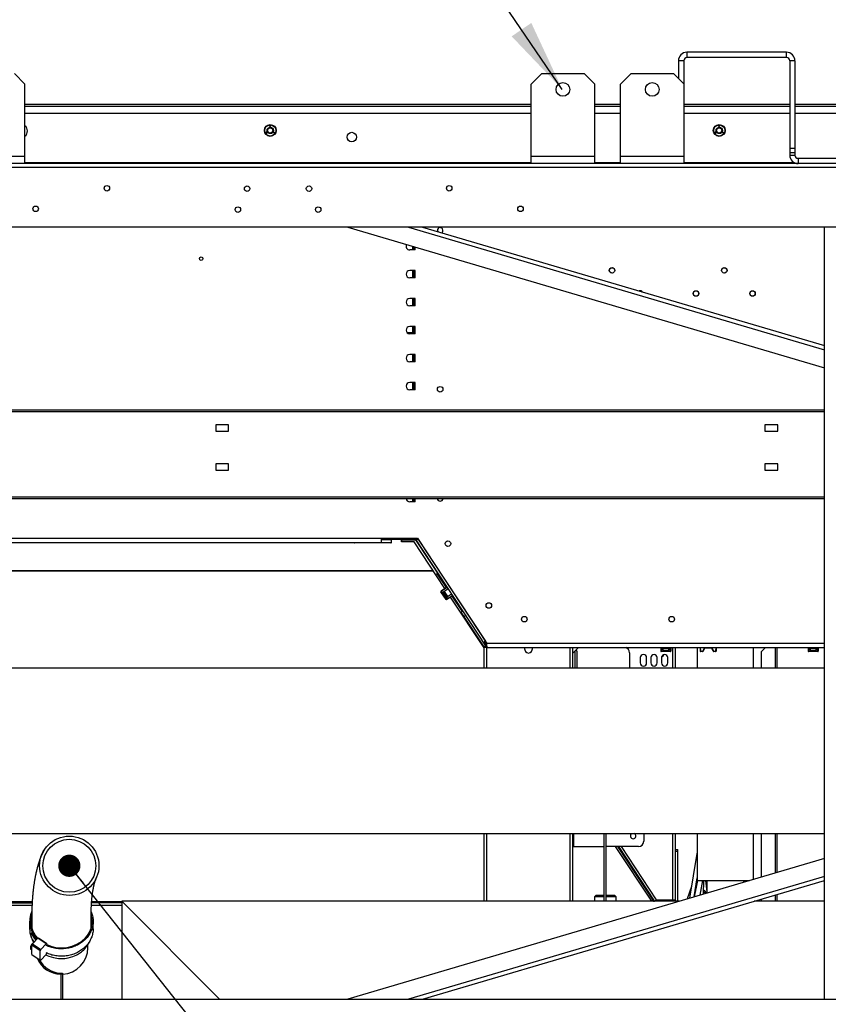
# Model space of a CAD drawing. Header units: millimetres. Extents: x 0 to 39025, y 0 to 11880.
# Tile 29 of 64: x 29867 to 30630, y 5757 to 6686. Entities that reach past the tile are written whole.
import ezdxf

# ---------------------------------------------------------------- set-up
doc = ezdxf.new("R2010")
doc.units = ezdxf.units.MM
doc.layers.add('ANOTACIJE', color=7, linetype='Continuous')
doc.dimstyles.new('SLDDIMSTYLE2', dxfattribs={"dimtxt": 0.18, "dimasz": 1.050735, "dimexe": 0, "dimexo": 0.0625, "dimgap": 0, "dimtad": 0, "dimtih": 1, "dimtoh": 1, "dimdec": 0, "dimrnd": 1e-09, "dimzin": 0, "dimdsep": 46, "dimtxsty": 'Standard', "dimblk1": 'DOT', "dimblk2": 'DOT', "dimsah": 1, "dimcen": 0.09, "dimadec": 0, "dimazin": 0, "dimtfac": 1.050735, "dimtdec": 0, "dimtofl": 0, "dimtmove": 0, "dimatfit": 3, "dimldrblk": 'DOT', "dimfxl": 1, "dimfrac": 2, "dimtolj": 1, "dimtzin": 0, "dimarcsym": 0})
doc.dimstyles.new('SLDDIMSTYLE3', dxfattribs={"dimtxt": 0.18, "dimasz": 3.414889, "dimexe": 0, "dimexo": 0.0625, "dimgap": 0, "dimtad": 0, "dimtih": 1, "dimtoh": 1, "dimdec": 0, "dimrnd": 1e-09, "dimzin": 0, "dimdsep": 46, "dimtxsty": 'Standard', "dimsah": 1, "dimcen": 0.09, "dimadec": 0, "dimazin": 0, "dimtfac": 3.414889, "dimtdec": 0, "dimtofl": 0, "dimtmove": 0, "dimatfit": 3, "dimfxl": 1, "dimfrac": 2, "dimtolj": 1, "dimtzin": 0, "dimarcsym": 0})

# ---------------------------------------------------------------- blocks, each defined once
blk = doc.blocks.new('_Dot')
at = {"color": 0, "linetype": 'ByBlock', "lineweight": -2}
blk.add_line((-0.5, 0), (-1, 0), dxfattribs=at)
at = {"color": 0, "linetype": 'ByBlock', "const_width": 0.5}
blk.add_lwpolyline([(-0.25, 0, 1), (0.25, 0, 1)], format="xyb", close=True, dxfattribs=at)

msp = doc.modelspace()

# ---------------------------------------------------------------- linework, layer by layer
at = {"color": 7, "linetype": 'Continuous', "lineweight": 25, "ltscale": 20}
for p, q in [((30496.99, 6654.99), (30496.99, 6649.99)), ((30590.99, 6654.99), (30496.99, 6654.99)), ((30590.99, 6649.99), (30590.99, 6654.99)), ((30493.99, 6646.99), (30488.99, 6646.99)), ((30488.99, 6646.99), (30488.99, 6630.24)), ((30493.99, 6646.99), (30493.99, 6625.24)), ((30590.99, 6649.99), (30496.99, 6649.99)), ((30598.99, 6646.99), (30593.99, 6646.99)), ((30593.99, 6646.99), (30593.99, 6557.99)), ((30598.99, 6646.99), (30598.99, 6557.99)), ((29871.86, 6624.99), (29861.86, 6634.99)), ((30359.86, 6634.99), (30349.86, 6624.99)), ((30359.86, 6634.99), (30399.86, 6634.99)), ((30409.86, 6624.99), (30399.86, 6634.99)), ((30444.24, 6634.99), (30434.24, 6624.99)), ((30444.24, 6634.99), (30484.24, 6634.99)), ((30494.24, 6624.99), (30484.24, 6634.99)), ((29871.86, 6549.99), (29871.86, 6624.99)), ((30349.86, 6549.99), (30349.86, 6624.99)), ((30409.86, 6549.99), (30409.86, 6624.99)), ((30434.24, 6549.99), (30434.24, 6624.99)), ((30494.24, 6549.99), (30494.24, 6624.99)), ((29871.86, 6606.05), (30349.86, 6606.05)), ((29871.86, 6604.05), (30349.86, 6604.05)), ((30409.86, 6606.05), (30434.24, 6606.05)), ((30409.86, 6604.05), (30434.24, 6604.05)), ((30494.24, 6606.05), (30593.99, 6606.05)), ((30494.24, 6604.05), (30593.99, 6604.05)), ((30598.99, 6606.05), (30794.98, 6606.05)), ((30598.99, 6604.05), (30794.98, 6604.05)), ((30349.86, 6597.24), (29871.86, 6597.24)), ((30434.24, 6597.24), (30409.86, 6597.24)), ((30593.99, 6597.24), (30494.24, 6597.24)), ((30822.49, 6597.24), (30598.99, 6597.24)), ((30099.24, 6579.42), (30100.09, 6579.91)), ((30099.43, 6579.09), (30099.24, 6579.42)), ((30100.1, 6579.28), (30099.43, 6579.09)), ((30100.2, 6579.71), (30099.5, 6579.31)), ((30099.5, 6579.31), (30100.32, 6579.51)), ((30099.6, 6578.79), (30100.1, 6579.28)), ((30100.41, 6579.35), (30099.82, 6578.75)), ((30099.82, 6578.75), (30100.53, 6579.15)), ((30100.09, 6579.91), (30100.2, 6579.71)), ((30100.32, 6579.51), (30100.41, 6579.35)), ((30100.53, 6579.15), (30100.64, 6578.95)), ((30103.07, 6585.82), (30103.6, 6585.82)), ((30103.07, 6584.84), (30103.07, 6585.82)), ((30103.3, 6584.84), (30103.07, 6584.84)), ((30103.3, 6585.64), (30103.54, 6585.64)), ((30103.3, 6585.39), (30103.3, 6585.64)), ((30103.54, 6585.39), (30103.3, 6585.39)), ((30103.3, 6585.21), (30103.3, 6584.84)), ((30103.6, 6585.21), (30103.3, 6585.21)), ((30106.42, 6579.1), (30106.81, 6579.77)), ((30106.57, 6579.01), (30106.42, 6579.1)), ((30106.84, 6579.47), (30106.57, 6579.01)), ((30106.78, 6578.93), (30107.03, 6579.36)), ((30106.81, 6579.77), (30107.65, 6579.28)), ((30107.03, 6579.36), (30106.84, 6579.47)), ((30107.18, 6579.27), (30106.94, 6578.84)), ((30107.11, 6578.7), (30107.37, 6579.16)), ((30107.37, 6579.16), (30107.18, 6579.27)), ((30107.65, 6579.28), (30107.26, 6578.61)), ((30523.24, 6579.42), (30524.09, 6579.91)), ((30523.43, 6579.09), (30523.24, 6579.42)), ((30524.1, 6579.28), (30523.43, 6579.09)), ((30524.2, 6579.71), (30523.5, 6579.31)), ((30523.5, 6579.31), (30524.32, 6579.51)), ((30523.6, 6578.79), (30524.1, 6579.28)), ((30524.41, 6579.35), (30523.82, 6578.75)), ((30523.82, 6578.75), (30524.53, 6579.15)), ((30524.09, 6579.91), (30524.2, 6579.71)), ((30524.32, 6579.51), (30524.41, 6579.35)), ((30524.53, 6579.15), (30524.64, 6578.95)), ((30527.07, 6585.82), (30527.6, 6585.82)), ((30527.07, 6584.84), (30527.07, 6585.82)), ((30527.3, 6584.84), (30527.07, 6584.84)), ((30527.3, 6585.64), (30527.54, 6585.64)), ((30527.3, 6585.39), (30527.3, 6585.64)), ((30527.54, 6585.39), (30527.3, 6585.39)), ((30527.3, 6585.21), (30527.3, 6584.84)), ((30527.6, 6585.21), (30527.3, 6585.21)), ((30530.42, 6579.1), (30530.81, 6579.77)), ((30530.57, 6579.01), (30530.42, 6579.1)), ((30530.84, 6579.47), (30530.57, 6579.01)), ((30530.78, 6578.93), (30531.03, 6579.36)), ((30530.81, 6579.77), (30531.65, 6579.28)), ((30531.03, 6579.36), (30530.84, 6579.47)), ((30531.18, 6579.27), (30530.94, 6578.84)), ((30531.11, 6578.7), (30531.37, 6579.16)), ((30531.37, 6579.16), (30531.18, 6579.27)), ((30531.65, 6579.28), (30531.26, 6578.61)), ((30099.8, 6578.46), (30099.6, 6578.79)), ((30100.64, 6578.95), (30099.8, 6578.46)), ((30106.94, 6578.84), (30106.78, 6578.93)), ((30107.26, 6578.61), (30107.11, 6578.7)), ((30523.8, 6578.46), (30523.6, 6578.79)), ((30524.64, 6578.95), (30523.8, 6578.46)), ((30530.94, 6578.84), (30530.78, 6578.93)), ((30531.26, 6578.61), (30531.11, 6578.7)), ((30593.99, 6564.49), (30598.99, 6564.49)), ((29811.86, 6556.99), (29871.86, 6556.99)), ((30349.86, 6556.99), (30409.86, 6556.99)), ((30434.24, 6556.99), (30494.24, 6556.99)), ((30598.99, 6559.99), (30593.99, 6559.99)), ((30593.99, 6557.99), (30598.99, 6557.99)), ((30601.99, 6554.99), (30601.99, 6549.99)), ((30601.99, 6554.99), (30638.99, 6554.99)), ((30795.37, 6549.99), (29426.36, 6549.99)), ((30792.93, 6546.19), (29428.8, 6546.19)), ((30349.86, 6550.79), (29871.86, 6550.79)), ((30434.24, 6550.79), (30409.86, 6550.79)), ((30598.5, 6550.79), (30494.24, 6550.79)), ((30811.37, 6489.99), (29410.35, 6489.99)), ((30176.66, 6489.99), (30626.79, 6357.29)), ((30233.96, 6489.99), (30626.79, 6374.18)), ((30247.39, 6489.99), (30626.79, 6378.14)), ((30626.79, 5761.49), (30626.79, 6489.99)), ((30240.24, 6468.49), (30235.24, 6468.49)), ((30237.84, 6471.95), (30237.84, 6468.49)), ((30238.64, 6471.72), (30238.64, 6468.49)), ((30240.14, 6471.27), (30240.14, 6468.49)), ((30240.24, 6468.49), (30240.24, 6471.24)), ((30240.24, 6449.09), (30235.24, 6449.09)), ((30237.84, 6449.09), (30237.84, 6442.09)), ((30238.64, 6449.09), (30238.64, 6442.09)), ((30240.14, 6449.09), (30240.14, 6442.09)), ((30240.24, 6442.09), (30240.24, 6449.09)), ((30240.24, 6442.09), (30235.24, 6442.09)), ((30240.24, 6422.69), (30235.24, 6422.69)), ((30237.84, 6422.69), (30237.84, 6415.69)), ((30238.64, 6422.69), (30238.64, 6415.69)), ((30240.14, 6422.69), (30240.14, 6415.69)), ((30240.24, 6415.69), (30240.24, 6422.69)), ((30240.24, 6415.69), (30235.24, 6415.69)), ((30240.24, 6396.29), (30235.24, 6396.29)), ((30237.84, 6396.29), (30237.84, 6390.31)), ((30238.64, 6396.29), (30238.64, 6390.31)), ((30240.14, 6396.29), (30240.14, 6390.31)), ((30240.24, 6389.29), (30240.24, 6396.29)), ((30233.34, 6389.87), (30233.34, 6389.93)), ((30233.83, 6389.93), (30233.71, 6389.93)), ((30233.71, 6389.93), (30233.71, 6389.65)), ((30233.84, 6390.31), (30233.72, 6390.31)), ((30240.24, 6389.93), (30233.83, 6389.93)), ((30240.24, 6390.31), (30233.84, 6390.31)), ((30240.24, 6389.29), (30235.24, 6389.29)), ((30240.24, 6369.89), (30235.24, 6369.89)), ((30237.84, 6369.89), (30237.84, 6362.89)), ((30238.64, 6369.89), (30238.64, 6362.89)), ((30240.14, 6369.89), (30240.14, 6362.89)), ((30240.24, 6362.89), (30240.24, 6369.89)), ((30240.24, 6362.89), (30235.24, 6362.89)), ((30240.24, 6343.49), (30235.24, 6343.49)), ((30237.84, 6343.49), (30237.84, 6336.49)), ((30238.64, 6343.49), (30238.64, 6336.49)), ((30240.14, 6343.49), (30240.14, 6336.49)), ((30240.24, 6336.49), (30240.24, 6343.49)), ((30240.24, 6336.49), (30235.24, 6336.49)), ((29393.74, 6317.54), (30626.79, 6317.54)), ((29393.74, 6315.94), (30626.79, 6315.94)), ((30064.16, 6303.54), (30052.16, 6303.54)), ((30052.16, 6303.54), (30052.16, 6297.54)), ((30064.16, 6297.54), (30064.16, 6303.54)), ((30582.69, 6303.54), (30570.69, 6303.54)), ((30570.69, 6303.54), (30570.69, 6297.54)), ((30582.69, 6297.54), (30582.69, 6303.54)), ((30052.16, 6297.54), (30064.16, 6297.54)), ((30570.69, 6297.54), (30582.69, 6297.54)), ((30064.16, 6266.74), (30052.16, 6266.74)), ((30052.16, 6266.74), (30052.16, 6260.74)), ((30064.16, 6260.74), (30064.16, 6266.74)), ((30582.69, 6266.74), (30570.69, 6266.74)), ((30570.69, 6266.74), (30570.69, 6260.74)), ((30582.69, 6260.74), (30582.69, 6266.74)), ((30052.16, 6260.74), (30064.16, 6260.74)), ((30570.69, 6260.74), (30582.69, 6260.74)), ((29515.13, 6235.54), (30626.79, 6235.54)), ((29516.64, 6233.94), (30626.79, 6233.94)), ((30240.24, 6230.89), (30235.24, 6230.89)), ((30237.84, 6233.94), (30237.84, 6230.89)), ((30238.64, 6233.94), (30238.64, 6230.89)), ((30240.14, 6233.94), (30240.14, 6230.89)), ((30240.24, 6230.89), (30240.24, 6233.94)), ((29472.89, 6192.49), (30217.84, 6192.49)), ((29477.21, 6196.49), (30242.44, 6196.49)), ((30217.34, 6191.99), (30183.34, 6191.99)), ((30208.24, 6196.49), (30208.24, 6192.49)), ((30208.24, 6195.49), (30237.84, 6195.49)), ((30217.84, 6194.99), (30208.24, 6194.99)), ((30214.34, 6194.99), (30214.34, 6195.49)), ((30217.84, 6192.49), (30217.84, 6194.99)), ((30227.48, 6195.49), (30227.48, 6192.89)), ((30239.28, 6192.89), (30227.48, 6192.89)), ((30227.49, 6192.89), (30227.49, 6195.49)), ((30227.49, 6194.94), (30240.57, 6194.94)), ((30237.84, 6194.94), (30237.84, 6195.49)), ((30238.64, 6195.48), (30238.64, 6195.63)), ((30240.5, 6195.48), (30238.64, 6195.48)), ((30268.41, 6148.88), (30239.28, 6192.89)), ((30240.11, 6194.94), (30240.57, 6195.24)), ((30240.14, 6196.49), (30240.14, 6195.48)), ((30240.27, 6195.04), (30240.34, 6194.94)), ((30240.44, 6196.49), (30240.44, 6196.03)), ((30240.44, 6196.03), (30241.94, 6196.03)), ((30240.55, 6195.31), (30240.44, 6195.48)), ((30240.57, 6194.94), (30265.14, 6157.82)), ((30242.07, 6195.59), (30240.82, 6194.76)), ((30240.82, 6194.76), (30306.89, 6094.93)), ((30241.97, 6195.8), (30242.74, 6196.03)), ((30242.87, 6195.83), (30242.07, 6195.59)), ((30242.75, 6195.79), (30242.07, 6195.59)), ((30242.44, 6196.49), (30308.16, 6097.19)), ((30242.87, 6195.83), (30306.79, 6099.26)), ((30242.87, 6195.83), (30242.87, 6195.83)), ((30257.53, 6165.31), (29443.56, 6165.31)), ((30257.35, 6165.58), (29443.85, 6165.58)), ((30259.68, 6162.08), (30259.91, 6162.08)), ((30261.58, 6162.86), (30261.33, 6162.7)), ((30261.58, 6162.86), (30261.55, 6162.63)), ((30269.97, 6149.92), (30261.55, 6162.63)), ((30263.7, 6159.72), (30261.58, 6162.86)), ((30262.11, 6162.08), (30262.32, 6162.08)), ((30262.5, 6161.51), (30262.5, 6161.8)), ((30270.12, 6150.02), (30263.7, 6159.72)), ((30265.14, 6157.56), (30265.14, 6157.82)), ((30269.53, 6138.51), (30264.63, 6145.92)), ((30264.83, 6146.52), (30264.73, 6146.45)), ((30270.34, 6150.16), (30264.83, 6146.52)), ((30265.03, 6146.19), (30264.94, 6146.13)), ((30264.94, 6146.13), (30269.84, 6138.72)), ((30270.55, 6149.84), (30265.03, 6146.19)), ((30266.48, 6145.63), (30271.25, 6148.78)), ((30266.48, 6145.63), (30269.99, 6140.33)), ((30268.03, 6146.28), (30266.66, 6145.37)), ((30271.19, 6141.51), (30268.03, 6146.28)), ((30269.94, 6138.78), (30275.45, 6142.43)), ((30274.75, 6143.49), (30269.99, 6140.33)), ((30275.45, 6142.43), (30275.66, 6142.11)), ((30269.81, 6140.6), (30271.19, 6141.51)), ((30269.94, 6138.78), (30269.84, 6138.72)), ((30270.16, 6138.47), (30270.06, 6138.4)), ((30275.66, 6142.11), (30270.16, 6138.47)), ((30305.36, 6093.06), (30273.73, 6140.84)), ((30284.91, 6127.34), (30275.3, 6141.87)), ((30285.07, 6127.44), (30275.45, 6141.97)), ((30283.61, 6126.48), (30285.28, 6127.58)), ((30283.61, 6126.48), (30305.23, 6093.83)), ((30288.04, 6123.41), (30286.37, 6122.31)), ((30305.18, 6097.52), (30306.43, 6098.34)), ((30306.39, 6096.6), (30308.07, 6094.06)), ((30306.79, 6099.26), (30306.79, 6099.26)), ((30306.92, 6098.01), (30307.23, 6098.59)), ((30307.34, 6098.43), (30307.1, 6097.99)), ((30307.1, 6097.99), (30307.1, 6096.49)), ((30307.1, 6096.49), (30308.16, 6096.49)), ((30308.16, 6093.19), (30308.16, 6097.19)), ((30626.79, 6097.19), (30308.16, 6097.19)), ((30308.16, 6096.19), (30308.16, 6096.19)), ((30308.16, 6073.74), (30308.16, 6096.19)), ((30305.23, 6093.83), (30306.89, 6094.93)), ((30305.36, 6073.74), (30305.36, 6093.39)), ((30308.16, 6093.39), (30305.36, 6093.39)), ((30307.61, 6093.39), (30307.33, 6093.81)), ((30307.39, 6093.39), (30307.36, 6093.43)), ((30308.16, 6094.19), (30308.16, 6094.19)), ((30308.16, 6093.19), (30626.79, 6093.19)), ((30386.56, 6073.74), (30386.56, 6093.19)), ((30389.36, 6088.06), (30394.48, 6093.19)), ((30389.36, 6073.74), (30389.36, 6093.19)), ((30391.36, 6073.74), (30391.36, 6090.06)), ((30393.36, 6073.74), (30393.36, 6089.19)), ((30442.74, 6088.39), (30442.74, 6073.74)), ((30472.21, 6093.19), (30472.21, 6089.88)), ((30472.21, 6089.88), (30472.21, 6089.77)), ((30472.59, 6093.19), (30472.59, 6089.87)), ((30472.59, 6089.87), (30472.59, 6089.76)), ((30472.59, 6089.76), (30481.48, 6089.76)), ((30481.48, 6089.39), (30472.59, 6089.39)), ((30473.86, 6090.77), (30473.86, 6093.19)), ((30473.86, 6090.77), (30480.21, 6090.77)), ((30479.9, 6092.42), (30474.18, 6092.42)), ((30474.18, 6092.42), (30474.18, 6090.77)), ((30479.9, 6090.77), (30479.9, 6092.42)), ((30480.21, 6093.19), (30480.21, 6090.77)), ((30481.48, 6089.87), (30481.48, 6093.19)), ((30481.48, 6089.87), (30481.48, 6089.76)), ((30481.86, 6093.19), (30481.86, 6089.88)), ((30481.86, 6089.88), (30481.86, 6089.77)), ((30483.62, 6073.74), (30483.62, 6093.19)), ((30485.92, 6093.19), (30485.92, 6073.74)), ((30506.74, 6093.19), (30506.74, 6073.74)), ((30509.5, 6093.19), (30509.59, 6089.87)), ((30509.59, 6089.87), (30509.59, 6089.76)), ((30509.59, 6089.76), (30509.97, 6089.77)), ((30509.97, 6089.88), (30509.89, 6093.19)), ((30509.97, 6089.88), (30509.97, 6089.77)), ((30509.97, 6089.77), (30511.79, 6089.77)), ((30509.97, 6089.77), (30509.97, 6089.39)), ((30511.79, 6089.39), (30509.97, 6089.39)), ((30511.85, 6089.88), (30511.79, 6089.77)), ((30511.79, 6089.77), (30512.13, 6089.6)), ((30511.79, 6089.77), (30511.79, 6089.39)), ((30513.21, 6092.67), (30511.85, 6089.88)), ((30512.19, 6089.71), (30512.13, 6089.6)), ((30513.63, 6092.67), (30512.19, 6089.71)), ((30520.87, 6092.67), (30513.21, 6092.67)), ((30521.88, 6089.71), (30520.44, 6092.67)), ((30522.23, 6089.88), (30520.87, 6092.67)), ((30521.88, 6089.71), (30521.94, 6089.6)), ((30521.94, 6089.6), (30522.28, 6089.77)), ((30522.23, 6089.88), (30522.28, 6089.77)), ((30522.28, 6089.77), (30524.1, 6089.77)), ((30522.28, 6089.77), (30522.28, 6089.39)), ((30524.1, 6089.39), (30522.28, 6089.39)), ((30524.19, 6093.19), (30524.1, 6089.88)), ((30524.1, 6089.88), (30524.1, 6089.77)), ((30524.1, 6089.77), (30524.1, 6089.39)), ((30524.1, 6089.77), (30524.48, 6089.76)), ((30524.57, 6093.19), (30524.48, 6089.87)), ((30524.48, 6089.87), (30524.48, 6089.76)), ((30559.74, 6073.74), (30559.74, 6093.19)), ((30571.04, 6093.19), (30567.24, 6089.39)), ((30567.24, 6073.74), (30567.24, 6089.39)), ((30580.44, 6093.19), (30580.44, 6073.74)), ((30582.24, 6073.74), (30582.24, 6093.19)), ((30611.31, 6093.19), (30611.31, 6089.88)), ((30611.31, 6089.88), (30611.31, 6089.77)), ((30611.69, 6093.19), (30611.69, 6089.87)), ((30611.69, 6089.87), (30611.69, 6089.76)), ((30611.69, 6089.76), (30620.58, 6089.76)), ((30620.58, 6089.39), (30611.69, 6089.39)), ((30612.96, 6090.77), (30612.96, 6093.19)), ((30612.96, 6090.77), (30619.31, 6090.77)), ((30619, 6092.42), (30613.28, 6092.42)), ((30613.28, 6092.42), (30613.28, 6090.77)), ((30619, 6090.77), (30619, 6092.42)), ((30619.31, 6093.19), (30619.31, 6090.77)), ((30620.58, 6089.87), (30620.58, 6093.19)), ((30620.58, 6089.87), (30620.58, 6089.76)), ((30620.96, 6093.19), (30620.96, 6089.88)), ((30620.96, 6089.88), (30620.96, 6089.77)), ((30452.92, 6083.69), (30452.92, 6078.69)), ((30458.92, 6078.69), (30458.92, 6083.69)), ((30462.92, 6083.69), (30462.92, 6078.69)), ((30468.92, 6078.69), (30468.92, 6083.69)), ((30472.92, 6083.69), (30472.92, 6078.69)), ((30478.92, 6078.69), (30478.92, 6083.69)), ((30626.79, 6073.74), (29693.24, 6073.74)), ((29849.24, 5917.74), (30626.79, 5917.74)), ((29914.99, 5915.27), (29914.83, 5915.27)), ((30305.36, 5853.74), (30305.36, 5917.74)), ((30308.16, 5853.74), (30308.16, 5917.74)), ((30386.56, 5853.74), (30386.56, 5917.74)), ((30389.36, 5853.74), (30389.36, 5917.74)), ((30390.16, 5905.39), (30390.16, 5917.74)), ((30418.64, 5917.74), (30418.64, 5853.74)), ((30420.64, 5853.74), (30420.64, 5917.74)), ((30456.16, 5917.74), (30456.16, 5910.39)), ((30483.62, 5855.16), (30483.62, 5917.74)), ((30485.92, 5917.74), (30485.92, 5855.16)), ((30506.74, 5917.74), (30506.74, 5873.31)), ((30559.74, 5874.41), (30559.74, 5917.74)), ((30567.24, 5876.63), (30567.24, 5917.74)), ((30580.44, 5917.74), (30580.44, 5880.52)), ((30582.24, 5881.05), (30582.24, 5917.74)), ((30389.36, 5905.39), (30418.64, 5905.39)), ((30451.16, 5905.39), (30420.64, 5905.39)), ((30463.76, 5853.74), (30429.57, 5905.39)), ((30465.84, 5854), (30431.82, 5905.39)), ((30463.75, 5857.48), (30432.04, 5905.39)), ((30432.35, 5905.39), (30466.14, 5854.33)), ((30468.35, 5855.16), (30435.11, 5905.39)), ((30486.24, 5853.74), (30486.24, 5902.74)), ((30486.24, 5902.74), (30488.24, 5902.74)), ((30488.24, 5900.74), (30486.24, 5900.74)), ((30488.24, 5853.74), (30488.24, 5902.74)), ((30626.79, 5894.18), (30176.66, 5761.49)), ((30506.38, 5898.74), (30499.55, 5856.67)), ((30626.79, 5877.29), (30233.96, 5761.49)), ((30247.39, 5761.49), (30626.79, 5873.33)), ((30503.81, 5857.93), (30506.74, 5875.98)), ((30507.03, 5873.31), (30503.93, 5857.96)), ((30506.74, 5873.31), (30555.99, 5873.31)), ((30509.36, 5859.56), (30512.14, 5873.31)), ((30512.58, 5860.51), (30512.84, 5873.31)), ((30514.4, 5873.31), (30515.74, 5862.56)), ((30515.74, 5873.31), (30515.74, 5861.44)), ((30550.74, 5871.76), (30550.74, 5873.31)), ((30551.09, 5871.86), (30550.75, 5873.31)), ((30551.55, 5873.31), (30552.12, 5872.17)), ((30501.37, 5867.84), (30497.26, 5856)), ((30505.16, 5864.04), (30504.32, 5861.09)), ((30505.26, 5866.86), (30506.39, 5870.12)), ((30410.93, 5859.29), (30409.63, 5857.98)), ((30409.63, 5857.98), (30409.63, 5853.74)), ((30418.64, 5857.98), (30409.63, 5857.98)), ((30418.64, 5859.29), (30410.93, 5859.29)), ((30428.73, 5859.29), (30420.64, 5859.29)), ((30430.03, 5857.98), (30420.64, 5857.98)), ((30430.03, 5857.98), (30428.73, 5859.29)), ((30430.03, 5853.74), (30430.03, 5857.98)), ((30465.86, 5854.22), (30463.75, 5857.48)), ((30483.62, 5854.8), (30468.06, 5854.8)), ((30468.06, 5854.8), (30468.06, 5853.74)), ((30468.35, 5855.16), (30485.92, 5855.16)), ((30469.04, 5854.8), (30469.04, 5855.16)), ((30483.62, 5853.74), (30483.62, 5854.8)), ((30567.24, 5853.74), (30567.24, 5855.77)), ((30580.44, 5859.67), (30580.44, 5853.74)), ((30582.24, 5853.74), (30582.24, 5860.2)), ((29878.69, 5853.33), (29849.24, 5853.33)), ((29878.67, 5853.08), (29849.24, 5853.08)), ((29849.24, 5852.29), (29878.63, 5852.29)), ((29878.52, 5849.89), (29849.24, 5849.89)), ((29963.24, 5849.89), (29934.58, 5849.89)), ((29963.24, 5852.29), (29934.73, 5852.29)), ((29963.24, 5853.08), (29934.79, 5853.08)), ((29963.24, 5853.33), (29934.81, 5853.33)), ((29963.24, 5853.74), (29963.24, 5761.49)), ((30489.59, 5853.74), (29963.24, 5853.74)), ((30055.49, 5761.49), (29963.24, 5853.74)), ((30465.45, 5853.74), (30465.84, 5854)), ((30465.81, 5853.74), (30465.7, 5853.9)), ((30465.84, 5854), (30465.86, 5854.22)), ((30465.94, 5854.05), (30465.86, 5854.17)), ((30465.94, 5854.05), (30465.94, 5853.74)), ((30485.44, 5853.81), (30485.06, 5853.81)), ((30485.44, 5853.74), (30485.44, 5854.19)), ((30626.79, 5853.74), (30560.32, 5853.74)), ((30564.97, 5853.74), (30565.28, 5854.17)), ((29876.24, 5834.89), (29876.24, 5827.89)), ((29936.24, 5827.89), (29936.24, 5834.89)), ((29878.24, 5824.05), (29877.61, 5823.83)), ((29877.61, 5819.83), (29877.61, 5823.83)), ((29878.94, 5813.62), (29883.92, 5819.04)), ((29883.92, 5819.04), (29884.55, 5819.22)), ((29891.75, 5813.65), (29883.92, 5819.04)), ((29884.55, 5819.22), (29892.37, 5813.83)), ((29877.17, 5808.59), (29878.32, 5807.8)), ((29878.32, 5812.44), (29878.94, 5813.62)), ((29886.15, 5807.05), (29878.32, 5812.44)), ((29878.32, 5803.44), (29878.32, 5812.44)), ((29878.94, 5813.62), (29886.77, 5808.23)), ((29886.77, 5808.23), (29886.15, 5807.05)), ((29891.75, 5813.65), (29886.77, 5808.23)), ((29892.37, 5813.83), (29891.75, 5813.65)), ((29892.37, 5812.83), (29892.37, 5813.83)), ((29931.24, 5809.89), (29930.67, 5809.89)), ((29931.24, 5809.89), (29931.24, 5812.91)), ((29878.32, 5803.44), (29886.15, 5798.05)), ((29886.15, 5798.05), (29886.15, 5807.05)), ((29891.75, 5803.65), (29886.77, 5798.23)), ((29891.75, 5803.65), (29892.37, 5804.83)), ((29892.37, 5804.83), (29892.37, 5804.85)), ((29886.15, 5798.05), (29886.77, 5798.23)), ((29904.94, 5786.06), (29904.94, 5784.96)), ((29905.04, 5786.05), (29905.04, 5784.96)), ((29905.94, 5784.89), (29905.57, 5784.89)), ((29905.57, 5784.89), (29905.57, 5761.49)), ((29906.78, 5784.89), (29905.94, 5784.89)), ((29906.65, 5784.89), (29906.58, 5784.89)), ((29906.94, 5784.9), (29906.65, 5784.89)), ((29906.78, 5784.89), (29906.65, 5784.89)), ((29907.6, 5784.9), (29906.78, 5784.89)), ((29906.94, 5784.9), (29907.6, 5784.9)), ((29907.44, 5784.96), (29907.44, 5786.05)), ((29907.54, 5784.96), (29907.54, 5786.06)), ((29907.6, 5761.49), (29907.6, 5784.91)), ((29410.35, 5761.49), (30811.37, 5761.49))]:
    msp.add_line(p, q, dxfattribs=at)
at = {"color": 7, "linetype": 'Continuous', "lineweight": 25, "ltscale": 20, "flags": 128}
for points in [[(30233.71, 6389.93), (30233.57, 6389.93), (30233.45, 6389.93), (30233.37, 6389.93), (30233.34, 6389.93)], [(30262.32, 6162.08), (30262.41, 6161.68), (30262.42, 6161.62)], [(30264.94, 6146.13), (30264.82, 6146.05), (30264.72, 6145.98), (30264.65, 6145.94), (30264.63, 6145.92)], [(30269.84, 6138.72), (30269.72, 6138.64), (30269.62, 6138.57), (30269.56, 6138.53), (30269.53, 6138.51)], [(30472.59, 6089.76), (30472.59, 6089.62), (30472.59, 6089.5), (30472.59, 6089.42), (30472.59, 6089.39)], [(30481.48, 6089.76), (30481.48, 6089.62), (30481.48, 6089.5), (30481.48, 6089.42), (30481.48, 6089.39)], [(30611.69, 6089.76), (30611.69, 6089.62), (30611.69, 6089.5), (30611.69, 6089.42), (30611.69, 6089.39)], [(30620.58, 6089.76), (30620.58, 6089.62), (30620.58, 6089.5), (30620.58, 6089.42), (30620.58, 6089.39)], [(29890.66, 5903.15), (29890.49, 5902.91), (29890.29, 5902.6), (29890.1, 5902.31), (29889.93, 5902.03), (29889.74, 5901.73), (29889.58, 5901.45), (29889.43, 5901.21), (29889.31, 5900.99), (29889.2, 5900.79), (29889.12, 5900.63), (29889.06, 5900.52), (29889.01, 5900.43), (29888.97, 5900.36), (29888.95, 5900.31), (29888.93, 5900.28), (29888.91, 5900.25), (29888.89, 5900.21), (29888.88, 5900.18), (29888.86, 5900.14), (29888.84, 5900.11), (29888.82, 5900.07), (29888.8, 5900.04), (29888.79, 5900.01), (29888.77, 5899.98), (29888.76, 5899.95), (29888.75, 5899.93), (29888.74, 5899.91), (29888.74, 5899.91), (29888.73, 5899.9), (29888.73, 5899.9), (29888.73, 5899.89), (29888.73, 5899.89), (29888.71, 5899.86), (29888.7, 5899.83), (29888.68, 5899.79), (29888.66, 5899.75), (29888.63, 5899.71), (29888.61, 5899.66), (29888.59, 5899.61), (29888.56, 5899.56), (29888.53, 5899.51), (29888.51, 5899.46), (29888.49, 5899.41), (29888.47, 5899.37), (29888.45, 5899.33), (29888.43, 5899.3), (29888.41, 5899.26), (29888.39, 5899.22), (29888.37, 5899.17), (29888.34, 5899.12), (29888.32, 5899.06), (29888.26, 5898.94), (29888.19, 5898.8), (29888.12, 5898.64), (29887.98, 5898.35), (29887.83, 5898.03), (29887.69, 5897.7), (29887.55, 5897.4), (29887.41, 5897.08), (29887.25, 5896.71), (29887.08, 5896.3), (29886.9, 5895.86), (29886.72, 5895.41), (29886.57, 5895.04), (29886.44, 5894.69), (29886.29, 5894.3), (29886.13, 5893.87), (29886, 5893.53), (29885.87, 5893.17), (29885.73, 5892.77), (29885.56, 5892.31), (29885.49, 5892.1), (29885.43, 5891.91), (29885.37, 5891.75), (29885.32, 5891.6), (29885.27, 5891.46), (29885.21, 5891.27), (29885.13, 5891.03), (29885.04, 5890.76), (29884.97, 5890.54), (29884.91, 5890.35), (29884.87, 5890.22), (29884.82, 5890.08), (29884.77, 5889.93), (29884.72, 5889.75), (29884.65, 5889.55), (29884.59, 5889.33), (29884.5, 5889.07), (29884.42, 5888.79), (29884.33, 5888.48), (29884.23, 5888.17), (29884.16, 5887.91), (29884.09, 5887.7), (29884.03, 5887.48), (29883.96, 5887.22), (29883.87, 5886.92), (29883.78, 5886.6), (29883.7, 5886.32), (29883.64, 5886.08), (29883.58, 5885.88), (29883.52, 5885.63), (29883.43, 5885.32), (29883.34, 5884.95), (29883.23, 5884.56), (29883.15, 5884.22), (29883.06, 5883.9), (29882.97, 5883.53), (29882.86, 5883.1), (29882.75, 5882.63), (29882.66, 5882.24), (29882.59, 5881.93), (29882.53, 5881.69), (29882.46, 5881.4), (29882.38, 5881.02), (29882.27, 5880.54), (29882.18, 5880.13), (29882.11, 5879.82), (29882.05, 5879.53), (29881.97, 5879.15), (29881.87, 5878.7), (29881.73, 5878.01), (29881.61, 5877.41), (29881.49, 5876.8), (29881.39, 5876.27), (29881.29, 5875.73), (29881.19, 5875.21), (29881.1, 5874.72), (29881.03, 5874.3), (29880.96, 5873.88), (29880.87, 5873.39), (29880.76, 5872.69), (29880.65, 5872.03), (29880.55, 5871.4), (29880.47, 5870.85), (29880.39, 5870.32), (29880.31, 5869.76), (29880.22, 5869.16), (29880.14, 5868.55), (29880.04, 5867.88), (29879.95, 5867.19), (29879.87, 5866.51), (29879.79, 5865.86), (29879.72, 5865.27), (29879.61, 5864.3), (29879.5, 5863.3), (29879.39, 5862.25), (29879.27, 5861.12), (29879.17, 5859.96), (29879.07, 5858.84), (29879, 5857.99), (29878.94, 5857.2), (29878.89, 5856.48), (29878.84, 5855.79), (29878.79, 5855.01), (29878.74, 5854.16), (29878.69, 5853.46), (29878.66, 5852.76), (29878.62, 5852.13), (29878.59, 5851.55), (29878.56, 5850.94), (29878.53, 5850.26), (29878.51, 5849.64), (29878.49, 5849.05), (29878.47, 5848.52), (29878.45, 5848.04), (29878.44, 5847.6), (29878.42, 5847.13), (29878.41, 5846.63), (29878.39, 5845.9), (29878.37, 5845.13), (29878.36, 5844.34), (29878.34, 5843.57), (29878.34, 5842.98), (29878.33, 5842.42), (29878.33, 5841.9), (29878.32, 5841.41), (29878.32, 5841.08), (29878.32, 5840.73), (29878.32, 5840.36), (29878.32, 5839.98), (29878.32, 5839.7), (29878.32, 5839.36), (29878.32, 5839.05), (29878.32, 5838.76), (29878.32, 5838.49), (29878.32, 5838.25), (29878.32, 5828.16)], [(29934.32, 5828.64), (29934.32, 5838.01), (29934.32, 5838.27), (29934.32, 5838.53), (29934.32, 5838.81), (29934.32, 5839.11), (29934.32, 5839.44), (29934.32, 5839.78), (29934.32, 5840.2), (29934.32, 5840.71), (29934.32, 5841.17), (29934.33, 5841.6), (29934.33, 5842.06), (29934.34, 5842.56), (29934.35, 5843.23), (29934.36, 5843.92), (29934.37, 5844.59), (29934.39, 5845.23), (29934.4, 5845.69), (29934.42, 5846.11), (29934.43, 5846.55), (29934.45, 5847.05), (29934.48, 5847.7), (29934.5, 5848.32), (29934.53, 5848.88), (29934.56, 5849.41), (29934.59, 5850.01), (29934.63, 5850.64), (29934.66, 5851.25), (29934.7, 5851.81), (29934.74, 5852.34), (29934.77, 5852.85), (29934.82, 5853.41), (29934.86, 5854.02), (29934.92, 5854.66), (29934.98, 5855.33), (29935.04, 5855.95), (29935.09, 5856.54), (29935.15, 5857.1), (29935.21, 5857.63), (29935.27, 5858.15), (29935.32, 5858.65), (29935.39, 5859.18), (29935.46, 5859.79), (29935.55, 5860.45), (29935.63, 5861.08), (29935.71, 5861.62), (29935.78, 5862.1), (29935.85, 5862.54), (29935.92, 5863), (29935.96, 5863.28), (29936.02, 5863.6), (29936.07, 5863.96), (29936.14, 5864.33), (29936.19, 5864.64), (29936.23, 5864.87), (29936.26, 5865.01), (29936.29, 5865.18), (29936.33, 5865.4), (29936.38, 5865.66), (29936.43, 5865.94), (29936.48, 5866.19), (29936.53, 5866.45), (29936.57, 5866.67), (29936.61, 5866.89), (29936.67, 5867.14), (29936.73, 5867.43), (29936.77, 5867.64), (29936.81, 5867.81), (29936.84, 5867.95), (29936.87, 5868.09), (29936.91, 5868.26), (29936.96, 5868.51), (29937.02, 5868.75), (29937.06, 5868.94), (29937.09, 5869.08), (29937.13, 5869.23), (29937.17, 5869.42), (29937.23, 5869.66), (29937.29, 5869.91), (29937.34, 5870.13), (29937.39, 5870.31), (29937.43, 5870.48), (29937.49, 5870.68), (29937.55, 5870.93), (29937.61, 5871.13), (29937.64, 5871.27), (29937.69, 5871.42), (29937.74, 5871.61), (29937.8, 5871.81), (29937.84, 5871.97), (29937.88, 5872.1), (29937.91, 5872.21), (29937.95, 5872.34), (29937.99, 5872.48), (29938.03, 5872.6), (29938.06, 5872.72), (29938.1, 5872.83), (29938.13, 5872.94), (29938.16, 5873.04), (29938.19, 5873.11), (29938.21, 5873.18), (29938.24, 5873.28), (29938.28, 5873.39), (29938.32, 5873.5), (29938.35, 5873.59), (29938.37, 5873.66), (29938.39, 5873.73), (29938.42, 5873.8), (29938.46, 5873.91), (29938.5, 5874.02), (29938.54, 5874.14), (29938.58, 5874.25), (29938.62, 5874.36), (29938.66, 5874.46), (29938.69, 5874.55), (29938.72, 5874.62), (29938.74, 5874.67), (29938.76, 5874.72), (29938.78, 5874.76), (29938.79, 5874.8), (29938.8, 5874.83), (29938.81, 5874.86), (29938.82, 5874.88), (29938.84, 5874.91), (29938.85, 5874.93), (29938.85, 5874.94), (29938.85, 5874.94), (29938.84, 5874.92), (29938.83, 5874.89), (29938.81, 5874.85), (29938.79, 5874.8), (29938.76, 5874.75), (29938.75, 5874.72), (29938.73, 5874.69), (29938.72, 5874.67), (29938.72, 5874.66), (29938.71, 5874.65), (29938.71, 5874.65), (29938.72, 5874.65), (29938.72, 5874.66), (29938.73, 5874.67), (29938.73, 5874.68), (29938.74, 5874.69), (29938.74, 5874.7), (29938.74, 5874.71), (29938.75, 5874.71), (29938.75, 5874.71), (29938.74, 5874.7), (29938.74, 5874.7), (29938.74, 5874.7), (29938.74, 5874.7), (29938.75, 5874.71), (29938.76, 5874.73), (29938.77, 5874.76), (29938.8, 5874.81), (29938.83, 5874.88), (29938.87, 5874.96), (29938.91, 5875.05), (29938.95, 5875.11), (29938.98, 5875.18), (29939.02, 5875.26), (29939.06, 5875.34), (29939.08, 5875.38), (29939.1, 5875.43), (29939.12, 5875.49), (29939.17, 5875.58), (29939.31, 5875.91), (29939.53, 5876.4), (29939.66, 5876.71), (29939.8, 5877.06), (29939.83, 5877.15)], [(30456.66, 5868.07), (30456.65, 5868.1), (30456.61, 5868.16), (30456.54, 5868.27), (30456.45, 5868.41), (30456.33, 5868.59), (30456.19, 5868.8), (30456.04, 5869.04), (30455.86, 5869.3), (30455.68, 5869.58), (30455.49, 5869.87), (30455.29, 5870.17), (30455.09, 5870.46), (30454.9, 5870.75), (30454.71, 5871.03), (30454.54, 5871.29), (30454.38, 5871.53), (30454.24, 5871.74), (30454.12, 5871.91), (30454.02, 5872.05), (30453.95, 5872.16), (30453.9, 5872.22), (30453.89, 5872.24), (30453.9, 5872.21), (30453.94, 5872.15), (30454, 5872.04), (30454.1, 5871.9), (30454.21, 5871.72), (30454.35, 5871.51), (30454.51, 5871.27), (30454.68, 5871.01), (30454.86, 5870.73), (30455.06, 5870.44), (30455.25, 5870.14), (30455.45, 5869.85), (30455.64, 5869.56), (30455.83, 5869.28), (30456, 5869.02), (30456.16, 5868.78), (30456.31, 5868.57), (30456.43, 5868.4), (30456.52, 5868.26), (30456.6, 5868.15), (30456.64, 5868.09), (30456.66, 5868.07)], [(30514.97, 5861.22), (30514.95, 5861.45), (30514.91, 5861.76), (30514.86, 5862.09), (30514.81, 5862.28), (30514.77, 5862.43), (30514.72, 5862.57), (30514.65, 5862.73), (30514.56, 5862.89), (30514.45, 5863.07), (30514.3, 5863.25), (30514.12, 5863.43), (30513.9, 5863.59), (30513.66, 5863.72), (30513.39, 5863.82), (30513.11, 5863.89), (30512.8, 5863.91), (30512.65, 5863.9)], [(30561.58, 5853.74), (30561.47, 5853.84), (30561.3, 5854.03)], [(29934.37, 5843.9), (29934.71, 5843.07), (29935.08, 5842.04), (29935.39, 5841), (29935.66, 5839.95), (29935.88, 5838.9), (29936.04, 5837.83), (29936.16, 5836.76), (29936.22, 5835.69), (29936.24, 5834.62), (29936.2, 5833.54), (29936.11, 5832.47), (29935.97, 5831.4), (29935.78, 5830.34), (29935.53, 5829.29), (29935.24, 5828.25), (29934.9, 5827.21), (29934.51, 5826.19), (29934.07, 5825.19), (29933.58, 5824.2), (29933.05, 5823.23), (29932.47, 5822.28), (29931.85, 5821.36), (29931.18, 5820.45), (29930.47, 5819.57), (29929.72, 5818.72), (29928.93, 5817.89), (29928.1, 5817.09), (29927.23, 5816.32), (29926.33, 5815.59), (29925.39, 5814.89), (29924.42, 5814.22), (29923.42, 5813.59), (29922.38, 5812.99), (29921.33, 5812.43), (29920.24, 5811.91), (29919.13, 5811.43), (29918, 5810.99), (29916.85, 5810.59), (29915.68, 5810.23), (29914.5, 5809.91), (29913.3, 5809.64), (29912.09, 5809.4), (29910.87, 5809.22), (29909.64, 5809.07), (29908.4, 5808.97), (29907.17, 5808.92), (29905.93, 5808.91), (29904.69, 5808.94), (29903.45, 5809.02), (29902.22, 5809.14), (29900.99, 5809.31), (29899.78, 5809.51), (29898.57, 5809.77), (29897.38, 5810.06), (29896.2, 5810.4), (29895.04, 5810.78), (29893.9, 5811.2), (29892.78, 5811.66), (29891.74, 5812.14)], [(29936.24, 5827.89), (29936.24, 5827.62), (29936.2, 5826.54), (29936.11, 5825.47), (29935.97, 5824.4), (29935.78, 5823.34), (29935.53, 5822.29), (29935.24, 5821.25), (29934.9, 5820.21), (29934.51, 5819.19), (29934.07, 5818.19), (29933.58, 5817.2), (29933.05, 5816.23), (29932.47, 5815.28), (29931.85, 5814.36), (29931.18, 5813.45), (29930.47, 5812.57), (29929.72, 5811.72), (29928.93, 5810.89), (29928.1, 5810.09), (29927.23, 5809.32), (29926.33, 5808.59), (29925.39, 5807.89), (29924.42, 5807.22), (29923.42, 5806.59), (29922.38, 5805.99), (29921.33, 5805.43), (29920.24, 5804.91), (29919.13, 5804.43), (29918, 5803.99), (29916.85, 5803.59), (29915.68, 5803.23), (29914.5, 5802.91), (29913.3, 5802.64), (29912.09, 5802.4), (29910.87, 5802.22), (29909.64, 5802.07), (29908.4, 5801.97), (29907.17, 5801.92), (29905.93, 5801.91), (29904.69, 5801.94), (29903.45, 5802.02), (29902.22, 5802.14), (29900.99, 5802.31), (29899.78, 5802.51), (29898.57, 5802.77), (29897.38, 5803.06), (29896.2, 5803.4), (29895.04, 5803.78), (29893.9, 5804.2), (29892.78, 5804.66), (29891.74, 5805.14)], [(29891.5, 5803.37), (29891.52, 5803.36), (29892.9, 5802.66), (29894.32, 5802.04), (29896.47, 5801.25), (29898.68, 5800.62), (29900.23, 5800.28), (29901.79, 5800.02), (29903.38, 5799.83), (29905.7, 5799.7), (29908.02, 5799.74), (29909.61, 5799.87), (29911.2, 5800.07), (29912.76, 5800.35), (29915, 5800.89), (29917.18, 5801.6), (29918.63, 5802.17), (29920.05, 5802.81), (29921.42, 5803.52), (29923.32, 5804.68), (29925.11, 5805.97), (29926.26, 5806.93), (29927.35, 5807.94), (29928.37, 5809), (29929.73, 5810.64), (29930.92, 5812.37), (29931.64, 5813.6), (29932.28, 5814.87), (29932.48, 5815.33)]]:
    msp.add_lwpolyline(points, dxfattribs=at)
at = {"color": 7, "linetype": 'Continuous', "lineweight": 25, "ltscale": 400}
for centre, radius in [((30379.86, 6619.99), 6.5), ((30464.24, 6619.99), 6.5), ((30103.49, 6581.24), 5.59), ((30103.49, 6581.24), 5.25), ((30103.49, 6581.24), 3), ((30103.49, 6581.24), 2.46), ((30180.49, 6574.99), 4.5), ((30527.49, 6581.24), 5.59), ((30527.49, 6581.24), 5.25), ((30527.49, 6581.24), 3), ((30527.49, 6581.24), 2.46), ((29949.22, 6526.7), 2.6), ((30081.65, 6526.34), 2.6), ((30140.08, 6526.34), 2.6), ((30272.51, 6526.7), 2.6), ((29881.96, 6507.31), 2.6), ((30072.94, 6506.54), 2.6), ((30148.79, 6506.54), 2.6), ((30339.77, 6507.31), 2.6), ((30038.24, 6460.29), 1.7), ((30426.24, 6449.19), 2.6), ((30426.24, 6449.19), 2.5), ((30532.24, 6449.19), 2.6), ((30532.24, 6449.19), 2.5), ((30505.54, 6427.39), 2.6), ((30505.54, 6427.39), 2.5), ((30558.94, 6427.39), 2.6), ((30558.94, 6427.39), 2.5), ((30263.94, 6336.99), 2.6), ((30271.28, 6191.31), 2.6), ((30309.92, 6132.94), 2.6), ((30343.36, 6119.99), 2.6), ((30482.62, 6119.99), 2.6), ((29913.73, 5887.3), 28), ((29913.74, 5887.3), 25)]:
    msp.add_circle(centre, radius, dxfattribs=at)
for centre, radius, start, end in [((30496.99, 6646.99), 8, 90, 180), ((30590.99, 6646.99), 8, 0, 90), ((30496.99, 6646.99), 3, 90, 180), ((30590.99, 6646.99), 3, 0, 90), ((29867.67, 6580.74), 6.5, 310.20029, 49.79971), ((30103.54, 6585.52), 0.127, 270, 90), ((30103.6, 6585.52), 0.303, 270, 90), ((30527.54, 6585.52), 0.127, 270, 90), ((30527.6, 6585.52), 0.303, 270, 90), ((30601.99, 6557.99), 8, 180, 270), ((30601.99, 6557.99), 3, 180, 270), ((30263.94, 6486.99), 2.6, 299.75579, 207.39346), ((30235.24, 6471.99), 3.5, 151.98697, 270), ((30235.24, 6445.59), 3.5, 90, 270), ((30235.24, 6419.19), 3.5, 90, 270), ((30452.94, 6427.39), 2.6, 31.32741, 115.82185), ((30452.94, 6427.39), 2.5, 33.91602, 113.23325), ((30235.24, 6392.79), 3.5, 90, 270), ((30233.72, 6389.93), 0.381, 90, 180), ((30237.68, 6390.02), 3.97, 175.74687, 181.25399), ((30235.24, 6366.39), 3.5, 90, 270), ((30235.24, 6339.99), 3.5, 90, 270), ((30235.24, 6234.39), 3.5, 187.38705, 270), ((30263.94, 6233.98), 2.6, 180.90969, 359.09031), ((30183.34, 6192.49), 0.5, 180, 270), ((30217.34, 6192.49), 0.5, 270, 0), ((30237.84, 6197.78), 2.3, 269.99542, 325.60142), ((30236.37, 6196.54), 1.8, 324.23179, 358.27654), ((30242.7, 6185.05), 11.21, 90.59546, 101.65681), ((30242.74, 6196.03), 2.3, 180, 213.5), ((30236.36, 6205.82), 11.93, 291.96264, 303.08502), ((30242.69, 6194.83), 1.41, 93.65166, 122.15462), ((30242.74, 6196.03), 0.8, 180, 213.5), ((30242, 6197.26), 1.68, 272.36323, 301.13677), ((30261.36, 6160.37), 2.28, 85.21082, 135.30622), ((30264.94, 6146.14), 0.381, 123.5, 213.5), ((30268.2, 6148.39), 3.97, 209.24687, 214.75399), ((30269.85, 6138.72), 0.381, 213.5, 303.5), ((30272.67, 6140.47), 3.33, 211.71669, 218.28245), ((30310.05, 6094.65), 5.65, 125.25492, 149.47064), ((30307.1, 6098.79), 2.3, 213.5, 270), ((30307.69, 6098.38), 1.26, 135.98802, 181.72408), ((30307.1, 6098.79), 0.8, 213.5, 270), ((30306.94, 6098.48), 0.523, 288.20497, 339.09811), ((30304.16, 6098.19), 3.4, 329.89673, 358.41448), ((30304.56, 6093.39), 0.8, 0, 33.5), ((30304.56, 6093.39), 2.8, 0, 33.5), ((30310.36, 6093.86), 2.3, 163.01741, 191.90436), ((30391.36, 6089.19), 2, 0, 63.01032), ((30437.74, 6088.39), 5, 0, 73.7398), ((30455.92, 6083.69), 3, 0, 180), ((30465.92, 6083.69), 3, 0, 180), ((30472.51, 6093.73), 3.97, 265.74687, 271.25399), ((30472.59, 6089.77), 0.381, 180, 270), ((30475.92, 6083.69), 3, 0, 180), ((30472.63, 6086.99), 2.6, 278.41208, 351.42612), ((30481.59, 6093.09), 3.33, 268.21669, 274.78245), ((30481.48, 6089.77), 0.381, 270, 360), ((30509.97, 6089.77), 0.381, 181.50008, 270), ((30511.79, 6089.77), 0.381, 270, 333.99989), ((30522.28, 6089.77), 0.381, 206.00011, 270), ((30524.1, 6089.77), 0.381, 270, 358.49992), ((30611.61, 6093.73), 3.97, 265.74687, 271.25399), ((30611.69, 6089.77), 0.381, 180, 270), ((30620.69, 6093.09), 3.33, 268.21669, 274.78245), ((30620.58, 6089.77), 0.381, 270, 360), ((30455.92, 6078.69), 3, 180, 0), ((30465.92, 6078.69), 3, 180, 0), ((30475.92, 6078.69), 3, 180, 0), ((30446.16, 5915.39), 2.6, 115.33168, 64.6683), ((30451.16, 5910.39), 5, 270, 0), ((30517.94, 5896.96), 11.7, 163.21842, 171.26212), ((30507.16, 5898.57), 0.807, 121.92148, 167.89573), ((30521.1, 5868.64), 15.04, 177.93392, 180.66092), ((30465.22, 5860.16), 5.9, 278.98959, 302.08082), ((30468.06, 5855.6), 2.3, 213.5, 234.26376), ((30468.06, 5855.6), 0.8, 246.92193, 270), ((30483.62, 5855.6), 0.8, 270, 326.5), ((30483.62, 5855.6), 2.3, 305.73624, 348.93175), ((30512.65, 5860.57), 1.99, 15.51141, 90.59124), ((30517.12, 5860.84), 2.49, 169.54765, 173.48688), ((30516.6, 5859.34), 2.53, 110.01596, 130.2875), ((30516.76, 5859.97), 1.94, 121.76554, 135.47466), ((30563.24, 5855.61), 2.5, 311.42033, 353.50395), ((30465.53, 5852.74), 1.29, 76.40921, 129.59393), ((29899.63, 5834.84), 23.35, 155.76047, 225.27583), ((29899.91, 5834.88), 22.64, 162.60825, 224.74051), ((29912.58, 5834.89), 22.63, 316.29712, 15.98463), ((29899.05, 5827.91), 22.81, 180.0613, 199.94574), ((29899.45, 5827.81), 22.22, 162.15148, 170.75067), ((29913.06, 5827.82), 22.19, 9.24527, 16.52868), ((29901.73, 5835.22), 26.68, 205.27203, 222.76716), ((29901.24, 5830.93), 26.11, 205.15624, 217.0424), ((29900.71, 5828.56), 24.6, 203.76029, 213.49646), ((29901.26, 5834.35), 25.22, 204.10242, 221.95297), ((29906.15, 5841.65), 31.95, 244.44388, 315.49528), ((29883.03, 5809.42), 6.08, 143.75159, 183.00051), ((29884.07, 5808.13), 7.2, 142.59997, 171.66759), ((29877.61, 5809.09), 0.665, 172.78133, 228.71842), ((29879.1, 5812.29), 1.21, 132.84324, 143.69888), ((29882.45, 5810.09), 5.2, 131.49584, 143.38929), ((29883.03, 5809.42), 6.08, 121.5303, 131.44094), ((29906.24, 5809.89), 25, 273.1181, 0), ((29906.24, 5809.89), 25, 203.28057, 268.48038)]:
    msp.add_arc(centre, radius, start, end, dxfattribs=at)
for centre, major_axis, ratio, start_param, end_param in [((30347.36, 6093.72), (0, -5.66), 0.707107, 4.806462, 7.759909), ((29906.24, 5814.91), (1.74, 28.83), 0.864974, 2.224017, 3.161093), ((29906.24, 5814.89), (0, 28.87), 0.866025, 3.091617, 3.189611)]:
    msp.add_ellipse(centre, major_axis=major_axis, ratio=ratio, start_param=start_param, end_param=end_param, dxfattribs=at)

# ---------------------------------------------------------------- leaders
at = {"layer": 'ANOTACIJE', "color": 7}
for points, dimstyle in [([(30379.26, 6619.99), (30137.71, 6973.62)], 'SLDDIMSTYLE3'), ([(29913.74, 5887.3), (30555.38, 5078.32)], 'SLDDIMSTYLE2')]:
    msp.add_leader(points, dimstyle=dimstyle, override={"dimscale": 20}, dxfattribs=at)

doc.saveas('drawing.dxf')
